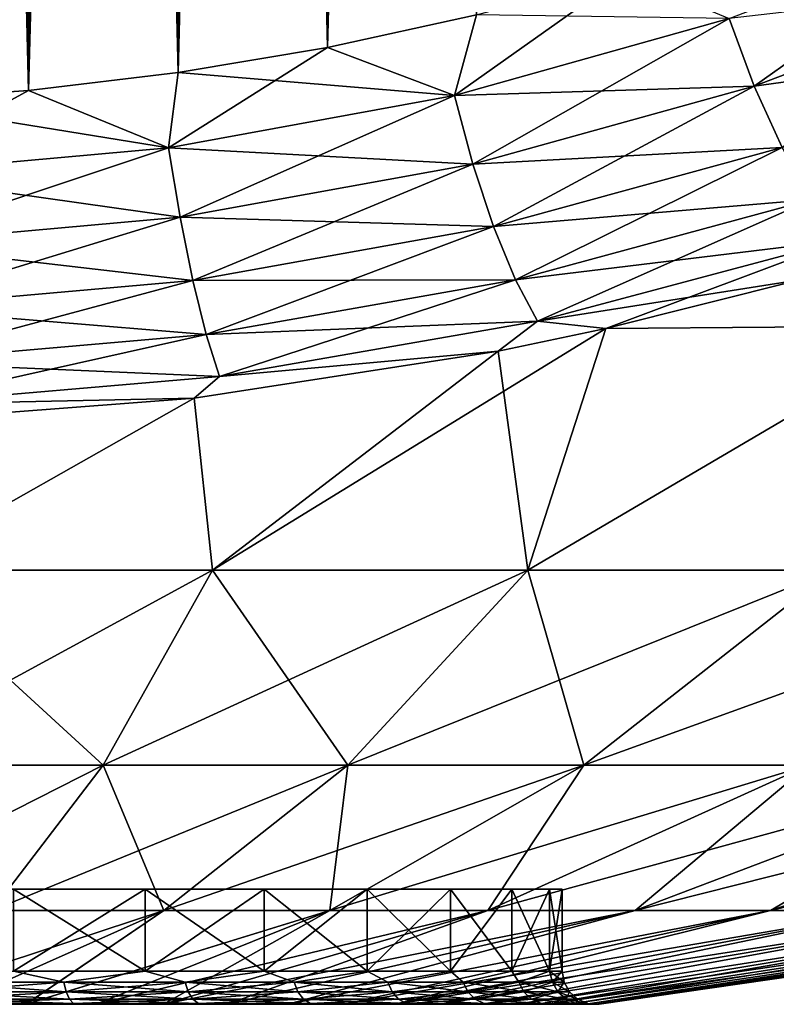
# Model space of a CAD drawing. Header units: metres. Extents: x -109 to 109, y -108 to 40.
# Tile 159 of 216: x 78.25 to 82.78, y -108.23 to -102.32. Entities that reach past the tile are written whole.
import ezdxf

# ---------------------------------------------------------------- set-up
doc = ezdxf.new("R2010")
doc.units = ezdxf.units.M
doc.layers.add('solid_K_24_42_18_000C86_XXX', color=7, linetype='CONTINUOUS')

msp = doc.modelspace()

# ---------------------------------------------------------------- linework, layer by layer
at = {"layer": 'solid_K_24_42_18_000C86_XXX'}
for points in [[(77.400528, -102.810677, 20.255026), (78.300285, -102.746971, 20.320557), (77.474655, -68.400597, 19.057268)], [(78.300285, -102.746971, 20.320557), (77.830063, -68.590843, 19.086725), (77.474655, -68.400597, 19.057268)], [(78.300285, -102.746971, 20.320557), (78.201965, -68.853828, 19.127365), (77.830063, -68.590843, 19.086725)], [(78.300003, -102.746994, -20.320528), (77.400192, -102.810699, -20.255009), (78.202202, -68.854019, -19.127394)], [(78.300285, -102.746971, 20.320557), (78.392899, -69.01445, 19.152147), (78.201965, -68.853828, 19.127365)], [(78.300003, -102.746994, -20.320528), (78.202202, -68.854019, -19.127394), (78.393143, -69.014671, -19.152182)], [(78.300003, -102.746994, -20.320528), (78.393143, -69.014671, -19.152182), (78.58625, -69.195549, -19.179989)], [(78.300285, -102.746971, 20.320557), (79.198418, -102.640305, 20.430058), (78.392899, -69.01445, 19.152147)], [(79.198418, -102.640305, 20.430058), (78.586006, -69.195305, 19.179951), (78.392899, -69.01445, 19.152147)], [(78.300003, -102.746994, -20.320528), (78.58625, -69.195549, -19.179989), (78.781387, -69.396606, -19.210876)], [(79.198418, -102.640305, 20.430058), (78.781143, -69.396339, 19.210836), (78.586006, -69.195305, 19.179951)], [(78.300003, -102.746994, -20.320528), (78.781387, -69.396606, -19.210876), (78.978111, -69.618805, -19.24489)], [(79.198418, -102.640305, 20.430058), (78.977867, -69.618523, 19.244846), (78.781143, -69.396339, 19.210836)], [(78.300003, -102.746994, -20.320528), (78.978111, -69.618805, -19.24489), (79.176247, -69.862259, -19.282072)], [(79.198418, -102.640305, 20.430058), (79.17601, -69.861954, 19.282026), (78.977867, -69.618523, 19.244846)], [(79.198181, -102.640335, -20.430023), (78.300003, -102.746994, -20.320528), (79.176247, -69.862259, -19.282072)], [(79.198418, -102.640305, 20.430058), (79.375351, -70.127441, 19.32243), (79.17601, -69.861954, 19.282026)], [(79.198181, -102.640335, -20.430023), (79.176247, -69.862259, -19.282072), (79.37558, -70.127762, -19.322477)], [(79.198181, -102.640335, -20.430023), (79.37558, -70.127762, -19.322477), (79.575951, -70.415619, -19.366138)], [(79.198418, -102.640305, 20.430058), (80.093979, -102.490112, 20.583942), (79.375351, -70.127441, 19.32243)], [(80.093979, -102.490112, 20.583942), (79.575729, -70.415283, 19.366087), (79.375351, -70.127441, 19.32243)], [(79.198181, -102.640335, -20.430023), (79.575951, -70.415619, -19.366138), (79.77726, -70.726509, -19.413111)], [(80.093979, -102.490112, 20.583942), (79.777039, -70.726166, 19.413057), (79.575729, -70.415283, 19.366087)], [(79.198181, -102.640335, -20.430023), (79.77726, -70.726509, -19.413111), (79.979355, -71.061111, -19.463436)], [(80.093979, -102.490112, 20.583942), (79.979141, -71.060745, 19.463381), (79.777039, -70.726166, 19.413057)], [(80.093788, -102.49015, -20.583906), (79.198181, -102.640335, -20.430023), (79.979355, -71.061111, -19.463436)], [(80.093979, -102.490112, 20.583942), (80.181976, -71.419518, 19.517107), (79.979141, -71.060745, 19.463381)], [(80.093788, -102.49015, -20.583906), (79.979355, -71.061111, -19.463436), (80.182182, -71.419891, -19.517162)], [(80.093788, -102.49015, -20.583906), (80.182182, -71.419891, -19.517162), (80.385605, -71.804054, -19.574345)], [(80.093979, -102.490112, 20.583942), (80.986244, -102.295151, 20.782845), (80.181976, -71.419518, 19.517107)], [(80.093788, -102.49015, -20.583906), (80.385605, -71.804054, -19.574345), (80.589584, -72.213799, -19.635021)], [(80.093788, -102.49015, -20.583906), (80.589584, -72.213799, -19.635021), (80.725792, -72.50222, -19.67745)], [(80.093788, -102.49015, -20.583906), (80.725792, -72.50222, -19.67745), (80.862198, -72.802429, -19.72146)], [(80.986099, -102.295181, -20.782808), (80.093788, -102.49015, -20.583906), (80.862198, -72.802429, -19.72146)], [(82.650032, -102.721336, -21.109089), (82.500626, -102.316986, -21.194031), (84.059883, -101.719734, -21.80619)], [(84.242584, -102.114784, -21.74626), (82.650032, -102.721336, -21.109089), (84.059883, -101.719734, -21.80619)], [(80.854225, -102.777428, -20.716362), (80.986099, -102.295181, -20.782808), (81.873779, -102.054222, -21.027426)], [(82.500626, -102.316986, -21.194031), (80.854225, -102.777428, -20.716362), (81.873779, -102.054222, -21.027426)], [(82.650032, -102.721336, 21.109089), (84.242584, -102.114784, 21.74626), (82.500626, -102.316986, 21.194031)], [(82.817764, -103.089043, -20.936758), (82.650032, -102.721336, -21.109089), (84.242584, -102.114784, -21.74626)], [(84.448944, -102.473991, 21.599897), (84.242584, -102.114784, 21.74626), (82.650032, -102.721336, 21.109089)], [(80.854225, -102.777428, -20.716362), (80.093788, -102.49015, -20.583906), (80.986099, -102.295181, -20.782808)], [(80.854218, -102.777428, 20.716362), (80.986244, -102.295151, 20.782845), (80.093979, -102.490112, 20.583942)], [(80.854218, -102.777428, 20.716362), (82.500626, -102.316986, 21.194031), (80.986244, -102.295151, 20.782845)], [(82.650032, -102.721336, 21.109089), (82.500626, -102.316986, 21.194031), (80.854218, -102.777428, 20.716362)], [(80.965195, -103.189323, -20.611195), (80.854225, -102.777428, -20.716362), (82.500626, -102.316986, -21.194031)], [(82.650032, -102.721336, -21.109089), (80.965195, -103.189323, -20.611195), (82.500626, -102.316986, -21.194031)], [(82.817764, -103.089043, 20.936758), (84.448944, -102.473991, 21.599897), (82.650032, -102.721336, 21.109089)], [(79.140831, -103.090828, -20.388363), (79.198181, -102.640335, -20.430023), (80.093788, -102.49015, -20.583906)], [(80.854225, -102.777428, -20.716362), (79.140831, -103.090828, -20.388363), (80.093788, -102.49015, -20.583906)], [(80.854218, -102.777428, 20.716362), (80.093979, -102.490112, 20.583942), (79.198418, -102.640305, 20.430058)], [(79.140831, -103.090828, -20.388363), (78.300003, -102.746994, -20.320528), (79.198181, -102.640335, -20.430023)], [(79.140831, -103.090828, 20.388363), (79.198418, -102.640305, 20.430058), (78.300285, -102.746971, 20.320557)], [(79.140831, -103.090828, 20.388363), (80.854218, -102.777428, 20.716362), (79.198418, -102.640305, 20.430058)], [(77.385109, -103.24958, -20.221329), (77.400192, -102.810699, -20.255009), (78.300003, -102.746994, -20.320528)], [(79.140831, -103.090828, -20.388363), (77.385109, -103.24958, -20.221329), (78.300003, -102.746994, -20.320528)], [(79.140831, -103.090828, 20.388363), (78.300285, -102.746971, 20.320557), (77.400528, -102.810677, 20.255026)], [(80.965187, -103.189323, 20.611193), (82.650032, -102.721336, 21.109089), (80.854218, -102.777428, 20.716362)], [(82.817764, -103.089043, 20.936758), (82.650032, -102.721336, 21.109089), (80.965187, -103.189323, 20.611193)], [(81.089188, -103.563919, -20.417965), (80.965195, -103.189323, -20.611195), (82.650032, -102.721336, -21.109089)], [(82.817764, -103.089043, -20.936758), (81.089188, -103.563919, -20.417965), (82.650032, -102.721336, -21.109089)], [(77.385109, -103.24958, 20.221329), (79.140831, -103.090828, 20.388363), (77.400528, -102.810677, 20.255026)], [(79.209229, -103.508072, -20.268925), (79.140831, -103.090828, -20.388363), (80.854225, -102.777428, -20.716362)], [(80.965187, -103.189323, 20.611193), (80.854218, -102.777428, 20.716362), (79.140831, -103.090828, 20.388363)], [(80.965195, -103.189323, -20.611195), (79.209229, -103.508072, -20.268925), (80.854225, -102.777428, -20.716362)], [(77.408218, -103.669601, -20.094501), (77.385109, -103.24958, -20.221329), (79.140831, -103.090828, -20.388363)], [(79.209221, -103.508072, 20.268925), (79.140831, -103.090828, 20.388363), (77.385109, -103.24958, 20.221329)], [(79.209229, -103.508072, -20.268925), (77.408218, -103.669601, -20.094501), (79.140831, -103.090828, -20.388363)], [(79.209221, -103.508072, 20.268925), (80.965187, -103.189323, 20.611193), (79.140831, -103.090828, 20.388363)], [(81.089188, -103.563919, 20.417965), (82.817764, -103.089043, 20.936758), (80.965187, -103.189323, 20.611193)], [(81.220245, -103.883133, -20.146004), (81.089188, -103.563919, -20.417965), (82.817764, -103.089043, -20.936758)], [(82.995735, -103.402344, 20.685358), (82.817764, -103.089043, 20.936758), (81.089188, -103.563919, 20.417965)], [(82.995735, -103.402344, -20.685358), (81.220245, -103.883133, -20.146004), (82.817764, -103.089043, -20.936758)], [(81.089188, -103.563919, 20.417965), (80.965187, -103.189323, 20.611193), (79.209221, -103.508072, 20.268925)], [(79.285408, -103.88755, -20.061007), (79.209229, -103.508072, -20.268925), (80.965195, -103.189323, -20.611195)], [(81.089188, -103.563919, -20.417965), (79.285408, -103.88755, -20.061007), (80.965195, -103.189323, -20.611195)], [(77.408218, -103.669601, 20.094501), (79.209221, -103.508072, 20.268925), (77.385109, -103.24958, 20.221329)], [(81.220245, -103.883133, 20.146004), (82.995735, -103.402344, 20.685358), (81.089188, -103.563919, 20.417965)], [(81.352013, -104.131561, -19.808432), (81.220245, -103.883133, -20.146004), (82.995735, -103.402344, -20.685358)], [(83.175354, -103.646133, 20.367018), (82.995735, -103.402344, 20.685358), (81.220245, -103.883133, 20.146004)], [(83.175354, -103.646133, -20.367018), (81.352013, -104.131561, -19.808432), (82.995735, -103.402344, -20.685358)], [(77.433922, -104.051613, -19.878992), (77.408218, -103.669601, -20.094501), (79.209229, -103.508072, -20.268925)], [(79.2854, -103.88755, 20.061007), (79.209221, -103.508072, 20.268925), (77.408218, -103.669601, 20.094501)], [(79.285408, -103.88755, -20.061007), (77.433922, -104.051613, -19.878992), (79.209229, -103.508072, -20.268925)], [(79.2854, -103.88755, 20.061007), (81.089188, -103.563919, 20.417965), (79.209221, -103.508072, 20.268925)], [(81.220245, -103.883133, 20.146004), (81.089188, -103.563919, 20.417965), (79.2854, -103.88755, 20.061007)], [(79.3657, -104.210945, -19.774645), (79.285408, -103.88755, -20.061007), (81.089188, -103.563919, -20.417965)], [(81.220245, -103.883133, -20.146004), (79.3657, -104.210945, -19.774645), (81.089188, -103.563919, -20.417965)], [(81.352013, -104.131561, 19.808432), (83.175354, -103.646133, 20.367018), (81.220245, -103.883133, 20.146004)], [(83.175354, -103.646133, -20.367018), (81.761284, -104.175003, -19.649752), (81.352013, -104.131561, -19.808432)], [(81.352013, -104.131561, 19.808432), (82.924423, -103.882095, 19.979803), (83.175354, -103.646133, 20.367018)], [(83.175354, -103.646133, -20.367018), (82.924431, -103.882088, -19.979803), (81.761284, -104.175003, -19.649752)], [(77.433922, -104.051613, 19.878992), (79.2854, -103.88755, 20.061007), (77.408218, -103.669601, 20.094501)], [(77.460976, -104.377174, -19.585203), (77.433922, -104.051613, -19.878992), (79.285408, -103.88755, -20.061007)], [(79.3657, -104.210945, 19.774645), (79.2854, -103.88755, 20.061007), (77.433922, -104.051613, 19.878992)], [(79.3657, -104.210945, -19.774645), (77.460976, -104.377174, -19.585203), (79.285408, -103.88755, -20.061007)], [(79.3657, -104.210945, 19.774645), (81.220245, -103.883133, 20.146004), (79.2854, -103.88755, 20.061007)], [(79.446236, -104.462654, -19.423655), (79.3657, -104.210945, -19.774645), (81.220245, -103.883133, -20.146004)], [(81.352013, -104.131561, 19.808432), (81.220245, -103.883133, 20.146004), (79.3657, -104.210945, 19.774645)], [(81.352013, -104.131561, -19.808432), (79.446236, -104.462654, -19.423655), (81.220245, -103.883133, -20.146004)], [(81.352013, -104.131561, 19.808432), (81.761284, -104.175003, 19.64975), (82.924423, -103.882095, 19.979803)], [(82.924431, -103.882088, -19.979803), (83.788124, -104.159546, -19.028635), (81.761284, -104.175003, -19.649752)], [(82.924423, -103.882095, 19.979803), (81.761284, -104.175003, 19.64975), (83.788116, -104.159546, 19.028639)], [(77.460976, -104.377174, 19.585203), (79.3657, -104.210945, 19.774645), (77.433922, -104.051613, 19.878992)], [(79.446236, -104.462654, 19.423655), (81.352013, -104.131561, 19.808432), (79.3657, -104.210945, 19.774645)], [(81.352013, -104.131561, -19.808432), (81.116455, -104.309998, -19.496984), (79.446236, -104.462654, -19.423655)], [(79.446236, -104.462654, 19.423655), (81.116447, -104.309998, 19.496983), (81.352013, -104.131561, 19.808432)], [(81.352013, -104.131561, 19.808432), (81.116447, -104.309998, 19.496983), (81.761284, -104.175003, 19.64975)], [(81.352013, -104.131561, -19.808432), (81.761284, -104.175003, -19.649752), (81.116455, -104.309998, -19.496984)], [(81.761284, -104.175003, -19.649752), (81.294228, -105.622948, -16.013844), (79.402718, -105.622948, -16.462139)], [(81.116455, -104.309998, -19.496984), (81.761284, -104.175003, -19.649752), (79.402718, -105.622948, -16.462139)], [(81.761284, -104.175003, 19.64975), (81.116447, -104.309998, 19.496983), (81.294228, -105.622948, 16.013844)], [(83.788124, -104.159546, -19.028635), (83.120903, -105.622948, -15.348987), (81.294228, -105.622948, -16.013844)], [(81.761284, -104.175003, -19.649752), (83.788124, -104.159546, -19.028635), (81.294228, -105.622948, -16.013844)], [(83.788116, -104.159546, 19.028639), (81.294228, -105.622948, 16.013844), (83.120903, -105.622948, 15.348987)], [(83.788116, -104.159546, 19.028639), (81.761284, -104.175003, 19.64975), (81.294228, -105.622948, 16.013844)], [(77.488075, -104.630585, -19.227312), (77.460976, -104.377174, -19.585203), (79.3657, -104.210945, -19.774645)], [(79.446236, -104.462654, 19.423655), (79.3657, -104.210945, 19.774645), (77.460976, -104.377174, 19.585203)], [(79.446236, -104.462654, -19.423655), (77.488075, -104.630585, -19.227312), (79.3657, -104.210945, -19.774645)], [(79.29422, -104.591614, -19.176945), (81.116455, -104.309998, -19.496984), (79.402718, -105.622948, -16.462139)], [(79.446236, -104.462654, -19.423655), (81.116455, -104.309998, -19.496984), (79.29422, -104.591614, -19.176945)], [(81.116447, -104.309998, 19.496983), (79.29422, -104.591614, 19.176945), (79.402718, -105.622948, 16.462139)], [(79.446236, -104.462654, 19.423655), (79.29422, -104.591614, 19.176945), (81.116447, -104.309998, 19.496983)], [(81.116447, -104.309998, 19.496983), (79.402718, -105.622948, 16.462139), (81.294228, -105.622948, 16.013844)], [(77.488075, -104.630585, 19.227312), (79.446236, -104.462654, 19.423655), (77.460976, -104.377174, 19.585203)], [(79.446236, -104.462654, -19.423655), (79.29422, -104.591614, -19.176945), (77.488075, -104.630585, -19.227312)], [(77.488075, -104.630585, 19.227312), (79.29422, -104.591614, 19.176945), (79.446236, -104.462654, 19.423655)], [(77.437294, -104.733765, -19.014738), (79.29422, -104.591614, -19.176945), (77.471954, -105.622948, -16.687813)], [(77.488075, -104.630585, -19.227312), (79.29422, -104.591614, -19.176945), (77.437294, -104.733765, -19.014738)], [(79.29422, -104.591614, 19.176945), (77.437294, -104.733765, 19.014736), (77.471954, -105.622948, 16.687813)], [(77.488075, -104.630585, 19.227312), (77.437294, -104.733765, 19.014736), (79.29422, -104.591614, 19.176945)], [(79.29422, -104.591614, -19.176945), (79.402718, -105.622948, -16.462139), (77.471954, -105.622948, -16.687813)], [(79.29422, -104.591614, 19.176945), (77.471954, -105.622948, 16.687813), (79.402718, -105.622948, 16.462139)], [(79.402718, -105.622948, -16.462139), (78.749039, -106.793419, -12.754913), (77.253075, -106.793419, -12.929766)], [(77.471954, -105.622948, -16.687813), (79.402718, -105.622948, -16.462139), (77.253075, -106.793419, -12.929766)], [(77.471954, -105.622948, 16.687813), (77.253075, -106.793419, 12.929766), (78.749039, -106.793419, 12.754913)], [(79.402718, -105.622948, 16.462139), (77.471954, -105.622948, 16.687813), (78.749039, -106.793419, 12.754913)], [(81.294228, -105.622948, -16.013844), (80.214584, -106.793419, -12.407572), (78.749039, -106.793419, -12.754913)], [(79.402718, -105.622948, -16.462139), (81.294228, -105.622948, -16.013844), (78.749039, -106.793419, -12.754913)], [(79.402718, -105.622948, 16.462139), (78.749039, -106.793419, 12.754913), (80.214584, -106.793419, 12.407572)], [(81.294228, -105.622948, 16.013844), (79.402718, -105.622948, 16.462139), (80.214584, -106.793419, 12.407572)], [(83.120903, -105.622948, -15.348987), (81.629898, -106.793419, -11.89244), (80.214584, -106.793419, -12.407572)], [(81.294228, -105.622948, -16.013844), (83.120903, -105.622948, -15.348987), (80.214584, -106.793419, -12.407572)], [(81.294228, -105.622948, 16.013844), (80.214584, -106.793419, 12.407572), (81.629898, -106.793419, 11.89244)], [(83.120903, -105.622948, 15.348987), (81.294228, -105.622948, 16.013844), (81.629898, -106.793419, 11.89244)], [(84.858047, -105.622948, -14.476562), (82.975838, -106.793419, -11.216482), (81.629898, -106.793419, -11.89244)], [(83.120903, -105.622948, -15.348987), (84.858047, -105.622948, -14.476562), (81.629898, -106.793419, -11.89244)], [(83.120903, -105.622948, 15.348987), (81.629898, -106.793419, 11.89244), (82.975838, -106.793419, 11.216482)], [(78.749039, -106.793419, -12.754913), (78.081367, -107.663673, -8.968398), (77.02951, -107.663673, -9.091343)], [(77.253075, -106.793419, -12.929766), (78.749039, -106.793419, -12.754913), (77.02951, -107.663673, -9.091343)], [(78.749039, -106.793419, 12.754913), (77.253075, -106.793419, 12.929766), (78.081367, -107.663673, 8.968398)], [(80.214584, -106.793419, -12.407572), (79.111847, -107.663673, -8.724172), (78.081367, -107.663673, -8.968398)], [(78.749039, -106.793419, -12.754913), (80.214584, -106.793419, -12.407572), (78.081367, -107.663673, -8.968398)], [(78.749039, -106.793419, 12.754913), (78.081367, -107.663673, 8.968398), (79.111847, -107.663673, 8.724172)], [(80.214584, -106.793419, 12.407572), (78.749039, -106.793419, 12.754913), (79.111847, -107.663673, 8.724172)], [(81.629898, -106.793419, -11.89244), (80.107002, -107.663673, -8.361965), (79.111847, -107.663673, -8.724172)], [(80.214584, -106.793419, -12.407572), (81.629898, -106.793419, -11.89244), (79.111847, -107.663673, -8.724172)], [(80.214584, -106.793419, 12.407572), (79.111847, -107.663673, 8.724172), (80.107002, -107.663673, 8.361965)], [(82.975838, -106.793419, -11.216482), (81.053375, -107.663673, -7.886677), (80.107002, -107.663673, -8.361965)], [(81.629898, -106.793419, -11.89244), (82.975838, -106.793419, -11.216482), (80.107002, -107.663673, -8.361965)], [(81.629898, -106.793419, 11.89244), (80.107002, -107.663673, 8.361965), (81.053375, -107.663673, 7.886677)], [(81.629898, -106.793419, 11.89244), (80.214584, -106.793419, 12.407572), (80.107002, -107.663673, 8.361965)], [(84.234207, -106.793419, -10.388842), (81.938171, -107.663673, -7.304736), (81.053375, -107.663673, -7.886677)], [(82.975838, -106.793419, -11.216482), (84.234207, -106.793419, -10.388842), (81.053375, -107.663673, -7.886677)], [(82.975838, -106.793419, 11.216482), (81.053375, -107.663673, 7.886677), (81.938171, -107.663673, 7.304736)], [(82.975838, -106.793419, 11.216482), (81.629898, -106.793419, 11.89244), (81.053375, -107.663673, 7.886677)], [(85.387978, -106.793419, -9.42071), (82.749428, -107.663673, -6.62401), (81.938171, -107.663673, -7.304736)], [(84.234207, -106.793419, -10.388842), (85.387978, -106.793419, -9.42071), (81.938171, -107.663673, -7.304736)], [(84.234207, -106.793419, 10.388842), (81.938171, -107.663673, 7.304736), (82.749428, -107.663673, 6.62401)], [(84.234207, -106.793419, 10.388842), (82.975838, -106.793419, 11.216482), (81.938171, -107.663673, 7.304736)], [(86.421562, -106.793419, -8.325178), (83.476173, -107.663673, -5.853706), (82.749428, -107.663673, -6.62401)], [(85.387978, -106.793419, -9.42071), (86.421562, -106.793419, -8.325178), (82.749428, -107.663673, -6.62401)], [(85.387978, -106.793419, 9.42071), (82.749428, -107.663673, 6.62401), (83.476173, -107.663673, 5.853706)], [(85.387978, -106.793419, 9.42071), (84.234207, -106.793419, 10.388842), (82.749428, -107.663673, 6.62401)], [(81.5, -107.537003), (71.5, -107.537003), (71.575958, -107.537003, -0.868134)], [(81.424042, -107.537003, 0.868134), (71.5, -107.537003), (81.5, -107.537003)], [(71.575958, -107.537003, 0.868134), (71.5, -107.537003), (81.424042, -107.537003, 0.868134)], [(81.424042, -107.537003, -0.868134), (71.575958, -107.537003, -0.868134), (71.801659, -107.537003, -1.710367)], [(81.5, -107.537003), (71.575958, -107.537003, -0.868134), (81.424042, -107.537003, -0.868134)], [(71.575958, -107.537003, 0.868134), (81.424042, -107.537003, 0.868134), (81.198341, -107.537003, 1.710367)], [(71.575958, -107.537003, 0.868134), (81.198341, -107.537003, 1.710367), (71.801659, -107.537003, 1.710367)], [(81.198341, -107.537003, -1.710367), (71.801659, -107.537003, -1.710367), (72.169762, -107.537003, -2.499776)], [(81.424042, -107.537003, -0.868134), (71.801659, -107.537003, -1.710367), (81.198341, -107.537003, -1.710367)], [(71.801659, -107.537003, 1.710367), (81.198341, -107.537003, 1.710367), (80.830238, -107.537003, 2.499776)], [(71.801659, -107.537003, 1.710367), (80.830238, -107.537003, 2.499776), (72.169762, -107.537003, 2.499776)], [(80.830238, -107.537003, -2.499776), (72.169762, -107.537003, -2.499776), (72.669884, -107.537003, -3.21401)], [(81.198341, -107.537003, -1.710367), (72.169762, -107.537003, -2.499776), (80.830238, -107.537003, -2.499776)], [(72.169762, -107.537003, 2.499776), (80.830238, -107.537003, 2.499776), (80.330116, -107.537003, 3.21401)], [(72.169762, -107.537003, 2.499776), (80.330116, -107.537003, 3.21401), (72.669884, -107.537003, 3.21401)], [(80.330116, -107.537003, -3.21401), (72.669884, -107.537003, -3.21401), (73.28598, -107.537003, -3.830154)], [(80.830238, -107.537003, -2.499776), (72.669884, -107.537003, -3.21401), (80.330116, -107.537003, -3.21401)], [(72.669884, -107.537003, 3.21401), (80.330116, -107.537003, 3.21401), (79.71402, -107.537003, 3.830154)], [(72.669884, -107.537003, 3.21401), (79.71402, -107.537003, 3.830154), (73.28598, -107.537003, 3.830154)], [(79.71402, -107.537003, -3.830154), (73.28598, -107.537003, -3.830154), (74.000008, -107.537003, -4.330118)], [(80.330116, -107.537003, -3.21401), (73.28598, -107.537003, -3.830154), (79.71402, -107.537003, -3.830154)], [(73.28598, -107.537003, 3.830154), (79.71402, -107.537003, 3.830154), (78.999992, -107.537003, 4.330118)], [(73.28598, -107.537003, 3.830154), (78.999992, -107.537003, 4.330118), (74.000008, -107.537003, 4.330118)], [(78.999992, -107.537003, -4.330118), (74.000008, -107.537003, -4.330118), (74.790009, -107.537003, -4.698482)], [(79.71402, -107.537003, -3.830154), (74.000008, -107.537003, -4.330118), (78.999992, -107.537003, -4.330118)], [(74.000008, -107.537003, 4.330118), (78.999992, -107.537003, 4.330118), (78.209991, -107.537003, 4.698482)], [(78.999992, -107.537003, -4.330118), (74.790009, -107.537003, -4.698482), (78.209991, -107.537003, -4.698482)], [(79.000015, -108.027771, -4.33012), (78.999992, -107.537003, -4.330118), (78.209991, -107.537003, -4.698482)], [(78.210121, -108.027771, -4.698457), (79.000015, -108.027771, -4.33012), (78.209991, -107.537003, -4.698482)], [(78.210075, -108.027771, 4.698472), (78.209991, -107.537003, 4.698482), (78.999992, -107.537003, 4.330118)], [(78.999977, -108.027771, 4.330142), (78.210075, -108.027771, 4.698472), (78.999992, -107.537003, 4.330118)], [(78.999977, -108.027771, 4.330142), (78.999992, -107.537003, 4.330118), (79.71402, -107.537003, 3.830154)], [(79.713913, -108.027771, 3.830243), (78.999977, -108.027771, 4.330142), (79.71402, -107.537003, 3.830154)], [(79.713951, -108.027771, -3.830213), (79.71402, -107.537003, -3.830154), (78.999992, -107.537003, -4.330118)], [(79.000015, -108.027771, -4.33012), (79.713951, -108.027771, -3.830213), (78.999992, -107.537003, -4.330118)], [(79.713913, -108.027771, 3.830243), (79.71402, -107.537003, 3.830154), (80.330116, -107.537003, 3.21401)], [(80.3302, -108.027771, 3.213963), (79.713913, -108.027771, 3.830243), (80.330116, -107.537003, 3.21401)], [(79.713951, -108.027771, -3.830213), (80.330231, -108.027771, -3.213931), (79.71402, -107.537003, -3.830154)], [(80.330231, -108.027771, -3.213931), (80.330116, -107.537003, -3.21401), (79.71402, -107.537003, -3.830154)], [(80.830132, -108.027771, -2.499995), (80.830238, -107.537003, -2.499776), (80.330116, -107.537003, -3.21401)], [(80.330231, -108.027771, -3.213931), (80.830132, -108.027771, -2.499995), (80.330116, -107.537003, -3.21401)], [(80.3302, -108.027771, 3.213963), (80.330116, -107.537003, 3.21401), (80.830238, -107.537003, 2.499776)], [(80.830109, -108.027771, 2.500035), (80.3302, -108.027771, 3.213963), (80.830238, -107.537003, 2.499776)], [(80.830109, -108.027771, 2.500035), (80.830238, -107.537003, 2.499776), (81.198341, -107.537003, 1.710367)], [(81.198448, -108.027771, 1.710138), (80.830109, -108.027771, 2.500035), (81.198341, -107.537003, 1.710367)], [(80.830132, -108.027771, -2.499995), (81.198463, -108.027771, -1.710096), (80.830238, -107.537003, -2.499776)], [(81.198463, -108.027771, -1.710096), (81.198341, -107.537003, -1.710367), (80.830238, -107.537003, -2.499776)], [(81.424042, -108.027771, -0.868239), (81.424042, -107.537003, -0.868134), (81.198341, -107.537003, -1.710367)], [(81.198463, -108.027771, -1.710096), (81.424042, -108.027771, -0.868239), (81.198341, -107.537003, -1.710367)], [(81.198448, -108.027771, 1.710138), (81.198341, -107.537003, 1.710367), (81.424042, -107.537003, 0.868134)], [(81.424034, -108.027771, 0.868256), (81.198448, -108.027771, 1.710138), (81.424042, -107.537003, 0.868134)], [(81.424034, -108.027771, 0.868256), (81.5, -107.537003), (81.5, -108.027771)], [(81.424034, -108.027771, 0.868256), (81.424042, -107.537003, 0.868134), (81.5, -107.537003)], [(81.5, -108.027771), (81.5, -107.537003), (81.424042, -107.537003, -0.868134)], [(81.424042, -108.027771, -0.868239), (81.5, -108.027771), (81.424042, -107.537003, -0.868134)], [(77.406631, -108.226677, -5.141561), (78.081367, -107.663673, -8.968398), (79.111847, -107.663673, -8.724172)], [(77.851303, -108.226677, -5.042977), (77.406631, -108.226677, -5.141561), (79.111847, -107.663673, -8.724172)], [(77.851234, -108.226677, 5.042994), (79.111847, -107.663673, 8.724172), (78.081367, -107.663673, 8.968398)], [(77.851234, -108.226677, 5.042994), (78.285622, -108.226677, 4.906036), (79.111847, -107.663673, 8.724172)], [(78.285683, -108.226677, -4.906013), (77.851303, -108.226677, -5.042977), (79.111847, -107.663673, -8.724172)], [(78.285622, -108.226677, 4.906036), (80.107002, -107.663673, 8.361965), (79.111847, -107.663673, 8.724172)], [(78.285622, -108.226677, 4.906036), (78.706413, -108.226677, 4.73174), (80.107002, -107.663673, 8.361965)], [(78.285683, -108.226677, -4.906013), (79.111847, -107.663673, -8.724172), (80.107002, -107.663673, -8.361965)], [(78.706474, -108.226677, -4.731712), (78.285683, -108.226677, -4.906013), (80.107002, -107.663673, -8.361965)], [(78.706413, -108.226677, 4.73174), (79.110413, -108.226677, 4.521433), (80.107002, -107.663673, 8.361965)], [(78.706474, -108.226677, -4.731712), (80.107002, -107.663673, -8.361965), (81.053375, -107.663673, -7.886677)], [(79.110474, -108.226677, -4.5214), (78.706474, -108.226677, -4.731712), (81.053375, -107.663673, -7.886677)], [(79.110413, -108.226677, 4.521433), (81.053375, -107.663673, 7.886677), (80.107002, -107.663673, 8.361965)], [(79.110413, -108.226677, 4.521433), (79.494553, -108.226677, 4.276714), (81.053375, -107.663673, 7.886677)], [(79.110474, -108.226677, -4.5214), (81.053375, -107.663673, -7.886677), (81.938171, -107.663673, -7.304736)], [(79.494606, -108.226677, -4.276675), (79.110474, -108.226677, -4.5214), (81.938171, -107.663673, -7.304736)], [(79.494553, -108.226677, 4.276714), (81.938171, -107.663673, 7.304736), (81.053375, -107.663673, 7.886677)], [(79.494553, -108.226677, 4.276714), (79.855904, -108.226677, 3.999445), (81.938171, -107.663673, 7.304736)], [(79.855949, -108.226677, -3.999401), (79.494606, -108.226677, -4.276675), (81.938171, -107.663673, -7.304736)], [(79.855904, -108.226677, 3.999445), (82.749428, -107.663673, 6.62401), (81.938171, -107.663673, 7.304736)], [(79.855904, -108.226677, 3.999445), (80.191704, -108.226677, 3.691739), (82.749428, -107.663673, 6.62401)], [(79.855949, -108.226677, -3.999401), (81.938171, -107.663673, -7.304736), (82.749428, -107.663673, -6.62401)], [(80.19175, -108.226677, -3.691692), (79.855949, -108.226677, -3.999401), (82.749428, -107.663673, -6.62401)], [(80.191704, -108.226677, 3.691739), (80.499413, -108.226677, 3.355939), (82.749428, -107.663673, 6.62401)], [(80.19175, -108.226677, -3.691692), (82.749428, -107.663673, -6.62401), (83.476173, -107.663673, -5.853706)], [(80.499451, -108.226677, -3.35589), (80.19175, -108.226677, -3.691692), (83.476173, -107.663673, -5.853706)], [(80.499413, -108.226677, 3.355939), (83.476173, -107.663673, 5.853706), (82.749428, -107.663673, 6.62401)], [(80.499413, -108.226677, 3.355939), (80.77668, -108.226677, 2.994599), (83.476173, -107.663673, 5.853706)], [(80.499451, -108.226677, -3.35589), (83.476173, -107.663673, -5.853706), (84.108582, -107.663673, -5.004241)], [(80.776718, -108.226677, -2.994547), (80.499451, -108.226677, -3.35589), (84.108582, -107.663673, -5.004241)], [(80.77668, -108.226677, 2.994599), (84.108582, -107.663673, 5.004241), (83.476173, -107.663673, 5.853706)], [(80.77668, -108.226677, 2.994599), (81.0214, -108.226677, 2.610468), (84.108582, -107.663673, 5.004241)], [(81.021439, -108.226677, -2.610408), (80.776718, -108.226677, -2.994547), (84.108582, -107.663673, -5.004241)], [(81.0214, -108.226677, 2.610468), (84.638092, -107.663673, 4.087102), (84.108582, -107.663673, 5.004241)], [(81.0214, -108.226677, 2.610468), (81.23172, -108.226677, 2.206465), (84.638092, -107.663673, 4.087102)], [(81.021439, -108.226677, -2.610408), (84.108582, -107.663673, -5.004241), (84.638092, -107.663673, -4.087102)], [(81.23175, -108.226677, -2.206398), (81.021439, -108.226677, -2.610408), (84.638092, -107.663673, -4.087102)], [(81.23172, -108.226677, 2.206465), (81.406021, -108.226677, 1.785662), (84.638092, -107.663673, 4.087102)], [(81.23175, -108.226677, -2.206398), (84.638092, -107.663673, -4.087102), (85.057549, -107.663673, -3.114692)], [(81.406044, -108.226677, -1.785594), (81.23175, -108.226677, -2.206398), (85.057549, -107.663673, -3.114692)], [(81.406021, -108.226677, 1.785662), (85.057549, -107.663673, 3.114692), (84.638092, -107.663673, 4.087102)], [(81.406021, -108.226677, 1.785662), (81.542984, -108.226677, 1.351262), (85.057549, -107.663673, 3.114692)], [(81.406044, -108.226677, -1.785594), (85.057549, -107.663673, -3.114692), (85.361275, -107.663673, -2.100161)], [(81.542999, -108.226677, -1.351204), (81.406044, -108.226677, -1.785594), (85.361275, -107.663673, -2.100161)], [(81.542984, -108.226677, 1.351262), (85.361275, -107.663673, 2.100161), (85.057549, -107.663673, 3.114692)], [(81.542984, -108.226677, 1.351262), (81.641571, -108.226677, 0.906581), (85.361275, -107.663673, 2.100161)], [(81.641579, -108.226677, -0.906539), (81.542999, -108.226677, -1.351204), (85.361275, -107.663673, -2.100161)], [(81.641571, -108.226677, 0.906581), (85.545174, -107.663673, 1.057229), (85.361275, -107.663673, 2.100161)], [(81.641571, -108.226677, 0.906581), (81.701019, -108.226677, 0.455013), (85.545174, -107.663673, 1.057229)], [(81.641579, -108.226677, -0.906539), (85.361275, -107.663673, -2.100161), (85.545174, -107.663673, -1.057229)], [(81.701019, -108.226677, -0.454991), (81.641579, -108.226677, -0.906539), (85.545174, -107.663673, -1.057229)], [(81.701019, -108.226677, -0.454991), (85.60675, -107.663673), (81.720886, -108.226677)], [(81.701019, -108.226677, 0.455013), (81.720886, -108.226677), (85.545174, -107.663673, 1.057229)], [(81.701019, -108.226677, -0.454991), (85.545174, -107.663673, -1.057229), (85.60675, -107.663673)], [(85.545174, -107.663673, 1.057229), (81.720886, -108.226677), (85.60675, -107.663673)], [(78.512917, -108.093346, -4.588993), (78.210121, -108.027771, -4.698457), (77.730141, -108.093346, -4.85772)], [(77.730141, -108.093346, 4.85772), (78.210075, -108.027771, 4.698472), (78.512917, -108.093346, 4.588993)], [(78.512917, -108.093346, 4.588993), (78.210075, -108.027771, 4.698472), (78.999977, -108.027771, 4.330142)], [(78.512917, -108.093346, -4.588993), (79.000015, -108.027771, -4.33012), (78.210121, -108.027771, -4.698457)], [(79.240791, -108.093346, -4.195089), (79.000015, -108.027771, -4.33012), (78.512917, -108.093346, -4.588993)], [(78.512917, -108.093346, 4.588993), (78.999977, -108.027771, 4.330142), (79.240791, -108.093346, 4.195089)], [(79.240791, -108.093346, 4.195089), (78.999977, -108.027771, 4.330142), (79.713913, -108.027771, 3.830243)], [(79.240791, -108.093346, -4.195089), (79.713951, -108.027771, -3.830213), (79.000015, -108.027771, -4.33012)], [(79.893898, -108.093346, -3.686755), (79.713951, -108.027771, -3.830213), (79.240791, -108.093346, -4.195089)], [(79.240791, -108.093346, 4.195089), (79.713913, -108.027771, 3.830243), (79.893898, -108.093346, 3.686755)], [(79.893898, -108.093346, 3.686755), (79.713913, -108.027771, 3.830243), (80.3302, -108.027771, 3.213963)], [(79.893898, -108.093346, -3.686755), (80.330231, -108.027771, -3.213931), (79.713951, -108.027771, -3.830213)], [(80.45443, -108.093346, -3.077855), (80.330231, -108.027771, -3.213931), (79.893898, -108.093346, -3.686755)], [(79.893898, -108.093346, 3.686755), (80.3302, -108.027771, 3.213963), (80.45443, -108.093346, 3.077855)], [(80.45443, -108.093346, 3.077855), (80.3302, -108.027771, 3.213963), (80.830109, -108.027771, 2.500035)], [(80.45443, -108.093346, -3.077855), (80.830132, -108.027771, -2.499995), (80.330231, -108.027771, -3.213931)], [(80.907097, -108.093346, -2.385), (80.830132, -108.027771, -2.499995), (80.45443, -108.093346, -3.077855)], [(80.45443, -108.093346, 3.077855), (80.830109, -108.027771, 2.500035), (80.907097, -108.093346, 2.385)], [(80.907097, -108.093346, 2.385), (80.830109, -108.027771, 2.500035), (81.198448, -108.027771, 1.710138)], [(80.907097, -108.093346, -2.385), (81.198463, -108.027771, -1.710096), (80.830132, -108.027771, -2.499995)], [(81.239548, -108.093346, -1.627088), (81.198463, -108.027771, -1.710096), (80.907097, -108.093346, -2.385)], [(80.907097, -108.093346, 2.385), (81.198448, -108.027771, 1.710138), (81.239548, -108.093346, 1.627088)], [(81.239548, -108.093346, 1.627088), (81.198448, -108.027771, 1.710138), (81.424034, -108.027771, 0.868256)], [(81.239548, -108.093346, -1.627088), (81.424042, -108.027771, -0.868239), (81.198463, -108.027771, -1.710096)], [(81.442711, -108.093346, -0.824793), (81.424042, -108.027771, -0.868239), (81.239548, -108.093346, -1.627088)], [(81.239548, -108.093346, 1.627088), (81.424034, -108.027771, 0.868256), (81.442711, -108.093346, 0.824793)], [(81.442711, -108.093346, 0.824793), (81.424034, -108.027771, 0.868256), (81.5, -108.027771)], [(81.511055, -108.093346), (81.5, -108.027771), (81.424042, -108.027771, -0.868239)], [(81.442711, -108.093346, -0.824793), (81.511055, -108.093346), (81.424042, -108.027771, -0.868239)], [(81.442711, -108.093346, 0.824793), (81.5, -108.027771), (81.511055, -108.093346)], [(77.730141, -108.093346, 4.85772), (78.512917, -108.093346, 4.588993), (77.738029, -108.151886, 4.888853)], [(77.730141, -108.093346, -4.85772), (77.738029, -108.151886, -4.888853), (78.525818, -108.151886, -4.618403)], [(78.512917, -108.093346, -4.588993), (77.730141, -108.093346, -4.85772), (78.525818, -108.151886, -4.618403)], [(78.512917, -108.093346, 4.588993), (78.525818, -108.151886, 4.618403), (77.738029, -108.151886, 4.888853)], [(78.512917, -108.093346, 4.588993), (79.240791, -108.093346, 4.195089), (78.525818, -108.151886, 4.618403)], [(78.512917, -108.093346, -4.588993), (78.525818, -108.151886, -4.618403), (79.258354, -108.151886, -4.221975)], [(79.240791, -108.093346, -4.195089), (78.512917, -108.093346, -4.588993), (79.258354, -108.151886, -4.221975)], [(79.240791, -108.093346, 4.195089), (79.258354, -108.151886, 4.221975), (78.525818, -108.151886, 4.618403)], [(79.240791, -108.093346, 4.195089), (79.893898, -108.093346, 3.686755), (79.258354, -108.151886, 4.221975)], [(79.240791, -108.093346, -4.195089), (79.258354, -108.151886, -4.221975), (79.915649, -108.151886, -3.710383)], [(79.893898, -108.093346, -3.686755), (79.240791, -108.093346, -4.195089), (79.915649, -108.151886, -3.710383)], [(79.893898, -108.093346, 3.686755), (79.915649, -108.151886, 3.710383), (79.258354, -108.151886, 4.221975)], [(79.893898, -108.093346, 3.686755), (80.45443, -108.093346, 3.077855), (79.915649, -108.151886, 3.710383)], [(79.893898, -108.093346, -3.686755), (79.915649, -108.151886, -3.710383), (80.479774, -108.151886, -3.097581)], [(80.45443, -108.093346, -3.077855), (79.893898, -108.093346, -3.686755), (80.479774, -108.151886, -3.097581)], [(80.45443, -108.093346, 3.077855), (80.479774, -108.151886, 3.097581), (79.915649, -108.151886, 3.710383)], [(80.45443, -108.093346, 3.077855), (80.907097, -108.093346, 2.385), (80.479774, -108.151886, 3.097581)], [(80.45443, -108.093346, -3.077855), (80.479774, -108.151886, -3.097581), (80.935341, -108.151886, -2.400285)], [(80.907097, -108.093346, -2.385), (80.45443, -108.093346, -3.077855), (80.935341, -108.151886, -2.400285)], [(80.907097, -108.093346, 2.385), (80.935341, -108.151886, 2.400285), (80.479774, -108.151886, 3.097581)], [(80.907097, -108.093346, 2.385), (81.239548, -108.093346, 1.627088), (80.935341, -108.151886, 2.400285)], [(80.907097, -108.093346, -2.385), (80.935341, -108.151886, -2.400285), (81.26992, -108.151886, -1.637515)], [(81.239548, -108.093346, -1.627088), (80.907097, -108.093346, -2.385), (81.26992, -108.151886, -1.637515)], [(81.239548, -108.093346, 1.627088), (81.26992, -108.151886, 1.637515), (80.935341, -108.151886, 2.400285)], [(81.239548, -108.093346, 1.627088), (81.442711, -108.093346, 0.824793), (81.26992, -108.151886, 1.637515)], [(81.239548, -108.093346, -1.627088), (81.26992, -108.151886, -1.637515), (81.474388, -108.151886, -0.830079)], [(81.442711, -108.093346, -0.824793), (81.239548, -108.093346, -1.627088), (81.474388, -108.151886, -0.830079)], [(81.442711, -108.093346, 0.824793), (81.474388, -108.151886, 0.830079), (81.26992, -108.151886, 1.637515)], [(81.442711, -108.093346, -0.824793), (81.543175, -108.151886), (81.511055, -108.093346)], [(81.442711, -108.093346, -0.824793), (81.474388, -108.151886, -0.830079), (81.543175, -108.151886)], [(81.442711, -108.093346, 0.824793), (81.511055, -108.093346), (81.474388, -108.151886, 0.830079)], [(81.511055, -108.093346), (81.543175, -108.151886), (81.474388, -108.151886, 0.830079)], [(77.738029, -108.151886, 4.888853), (78.525818, -108.151886, 4.618403), (77.750198, -108.196594, 4.93693)], [(77.738029, -108.151886, -4.888853), (77.750198, -108.196594, -4.93693), (78.545738, -108.196594, -4.66382)], [(78.525818, -108.151886, -4.618403), (77.738029, -108.151886, -4.888853), (78.545738, -108.196594, -4.66382)], [(78.525818, -108.151886, 4.618403), (78.545738, -108.196594, 4.66382), (77.750198, -108.196594, 4.93693)], [(77.750198, -108.196594, 4.93693), (78.545738, -108.196594, 4.66382), (77.765312, -108.222481, 4.996592)], [(77.750198, -108.196594, -4.93693), (77.765312, -108.222481, -4.996592), (78.570465, -108.222481, -4.720182)], [(78.545738, -108.196594, -4.66382), (77.750198, -108.196594, -4.93693), (78.570465, -108.222481, -4.720182)], [(78.545738, -108.196594, 4.66382), (78.570465, -108.222481, 4.720182), (77.765312, -108.222481, 4.996592)], [(78.525818, -108.151886, 4.618403), (79.258354, -108.151886, 4.221975), (78.545738, -108.196594, 4.66382)], [(78.525818, -108.151886, -4.618403), (78.545738, -108.196594, -4.66382), (79.285477, -108.196594, -4.263494)], [(79.258354, -108.151886, -4.221975), (78.525818, -108.151886, -4.618403), (79.285477, -108.196594, -4.263494)], [(79.258354, -108.151886, 4.221975), (79.285477, -108.196594, 4.263494), (78.545738, -108.196594, 4.66382)], [(78.545738, -108.196594, 4.66382), (79.285477, -108.196594, 4.263494), (78.570465, -108.222481, 4.720182)], [(78.545738, -108.196594, -4.66382), (78.570465, -108.222481, -4.720182), (79.319145, -108.222481, -4.315018)], [(79.285477, -108.196594, -4.263494), (78.545738, -108.196594, -4.66382), (79.319145, -108.222481, -4.315018)], [(79.285477, -108.196594, 4.263494), (79.319145, -108.222481, 4.315018), (78.570465, -108.222481, 4.720182)], [(79.258354, -108.151886, 4.221975), (79.915649, -108.151886, 3.710383), (79.285477, -108.196594, 4.263494)], [(79.258354, -108.151886, -4.221975), (79.285477, -108.196594, -4.263494), (79.949234, -108.196594, -3.74687)], [(79.915649, -108.151886, -3.710383), (79.258354, -108.151886, -4.221975), (79.949234, -108.196594, -3.74687)], [(79.915649, -108.151886, 3.710383), (79.949234, -108.196594, 3.74687), (79.285477, -108.196594, 4.263494)], [(79.285477, -108.196594, 4.263494), (79.949234, -108.196594, 3.74687), (79.319145, -108.222481, 4.315018)], [(79.285477, -108.196594, -4.263494), (79.319145, -108.222481, -4.315018), (79.990921, -108.222481, -3.792151)], [(79.949234, -108.196594, -3.74687), (79.285477, -108.196594, -4.263494), (79.990921, -108.222481, -3.792151)], [(79.949234, -108.196594, 3.74687), (79.990921, -108.222481, 3.792151), (79.319145, -108.222481, 4.315018)], [(79.915649, -108.151886, 3.710383), (80.479774, -108.151886, 3.097581), (79.949234, -108.196594, 3.74687)], [(79.915649, -108.151886, -3.710383), (79.949234, -108.196594, -3.74687), (80.518906, -108.196594, -3.128042)], [(80.479774, -108.151886, -3.097581), (79.915649, -108.151886, -3.710383), (80.518906, -108.196594, -3.128042)], [(80.479774, -108.151886, 3.097581), (80.518906, -108.196594, 3.128042), (79.949234, -108.196594, 3.74687)], [(79.949234, -108.196594, 3.74687), (80.518906, -108.196594, 3.128042), (79.990921, -108.222481, 3.792151)], [(79.949234, -108.196594, -3.74687), (79.990921, -108.222481, -3.792151), (80.567474, -108.222481, -3.165844)], [(80.518906, -108.196594, -3.128042), (79.949234, -108.196594, -3.74687), (80.567474, -108.222481, -3.165844)], [(80.518906, -108.196594, 3.128042), (80.567474, -108.222481, 3.165844), (79.990921, -108.222481, 3.792151)], [(80.479774, -108.151886, 3.097581), (80.935341, -108.151886, 2.400285), (80.518906, -108.196594, 3.128042)], [(80.479774, -108.151886, -3.097581), (80.518906, -108.196594, -3.128042), (80.978958, -108.196594, -2.423889)], [(80.935341, -108.151886, -2.400285), (80.479774, -108.151886, -3.097581), (80.978958, -108.196594, -2.423889)], [(80.935341, -108.151886, 2.400285), (80.978958, -108.196594, 2.423889), (80.518906, -108.196594, 3.128042)], [(80.518906, -108.196594, 3.128042), (80.978958, -108.196594, 2.423889), (80.567474, -108.222481, 3.165844)], [(80.518906, -108.196594, -3.128042), (80.567474, -108.222481, -3.165844), (81.033081, -108.222481, -2.453182)], [(80.978958, -108.196594, -2.423889), (80.518906, -108.196594, -3.128042), (81.033081, -108.222481, -2.453182)], [(80.978958, -108.196594, 2.423889), (81.033081, -108.222481, 2.453182), (80.567474, -108.222481, 3.165844)], [(80.935341, -108.151886, 2.400285), (81.26992, -108.151886, 1.637515), (80.978958, -108.196594, 2.423889)], [(80.935341, -108.151886, -2.400285), (80.978958, -108.196594, -2.423889), (81.316826, -108.196594, -1.653619)], [(81.26992, -108.151886, -1.637515), (80.935341, -108.151886, -2.400285), (81.316826, -108.196594, -1.653619)], [(81.26992, -108.151886, 1.637515), (81.316826, -108.196594, 1.653619), (80.978958, -108.196594, 2.423889)], [(80.978958, -108.196594, 2.423889), (81.316826, -108.196594, 1.653619), (81.033081, -108.222481, 2.453182)], [(80.978958, -108.196594, -2.423889), (81.033081, -108.222481, -2.453182), (81.375038, -108.222481, -1.673603)], [(81.316826, -108.196594, -1.653619), (80.978958, -108.196594, -2.423889), (81.375038, -108.222481, -1.673603)], [(81.316826, -108.196594, 1.653619), (81.375038, -108.222481, 1.673603), (81.033081, -108.222481, 2.453182)], [(81.26992, -108.151886, 1.637515), (81.474388, -108.151886, 0.830079), (81.316826, -108.196594, 1.653619)], [(81.26992, -108.151886, -1.637515), (81.316826, -108.196594, -1.653619), (81.523308, -108.196594, -0.838242)], [(81.474388, -108.151886, -0.830079), (81.26992, -108.151886, -1.637515), (81.523308, -108.196594, -0.838242)], [(81.474388, -108.151886, 0.830079), (81.523308, -108.196594, 0.838242), (81.316826, -108.196594, 1.653619)], [(81.316826, -108.196594, 1.653619), (81.523308, -108.196594, 0.838242), (81.375038, -108.222481, 1.673603)], [(81.316826, -108.196594, -1.653619), (81.375038, -108.222481, -1.673603), (81.584015, -108.222481, -0.848372)], [(81.523308, -108.196594, -0.838242), (81.316826, -108.196594, -1.653619), (81.584015, -108.222481, -0.848372)], [(81.523308, -108.196594, 0.838242), (81.584015, -108.222481, 0.848372), (81.375038, -108.222481, 1.673603)], [(81.474388, -108.151886, -0.830079), (81.592766, -108.196594), (81.543175, -108.151886)], [(81.474388, -108.151886, -0.830079), (81.523308, -108.196594, -0.838242), (81.592766, -108.196594)], [(81.474388, -108.151886, 0.830079), (81.543175, -108.151886), (81.523308, -108.196594, 0.838242)], [(81.543175, -108.151886), (81.592766, -108.196594), (81.523308, -108.196594, 0.838242)], [(81.523308, -108.196594, -0.838242), (81.654312, -108.222481), (81.592766, -108.196594)], [(81.523308, -108.196594, -0.838242), (81.584015, -108.222481, -0.848372), (81.654312, -108.222481)], [(81.523308, -108.196594, 0.838242), (81.592766, -108.196594), (81.584015, -108.222481, 0.848372)], [(81.592766, -108.196594), (81.654312, -108.222481), (81.584015, -108.222481, 0.848372)], [(77.765312, -108.222481, -4.996592), (77.851303, -108.226677, -5.042977), (78.285683, -108.226677, -4.906013)], [(78.570465, -108.222481, -4.720182), (77.765312, -108.222481, -4.996592), (78.285683, -108.226677, -4.906013)], [(77.765312, -108.222481, 4.996592), (78.570465, -108.222481, 4.720182), (77.851234, -108.226677, 5.042994)], [(78.570465, -108.222481, 4.720182), (78.285622, -108.226677, 4.906036), (77.851234, -108.226677, 5.042994)], [(78.570465, -108.222481, 4.720182), (78.706413, -108.226677, 4.73174), (78.285622, -108.226677, 4.906036)], [(78.570465, -108.222481, -4.720182), (78.285683, -108.226677, -4.906013), (78.706474, -108.226677, -4.731712)], [(78.570465, -108.222481, -4.720182), (78.706474, -108.226677, -4.731712), (79.110474, -108.226677, -4.5214)], [(79.319145, -108.222481, -4.315018), (78.570465, -108.222481, -4.720182), (79.110474, -108.226677, -4.5214)], [(78.570465, -108.222481, 4.720182), (79.319145, -108.222481, 4.315018), (78.706413, -108.226677, 4.73174)], [(79.319145, -108.222481, 4.315018), (79.110413, -108.226677, 4.521433), (78.706413, -108.226677, 4.73174)], [(79.319145, -108.222481, 4.315018), (79.494553, -108.226677, 4.276714), (79.110413, -108.226677, 4.521433)], [(79.319145, -108.222481, -4.315018), (79.110474, -108.226677, -4.5214), (79.494606, -108.226677, -4.276675)], [(79.319145, -108.222481, -4.315018), (79.494606, -108.226677, -4.276675), (79.855949, -108.226677, -3.999401)], [(79.990921, -108.222481, -3.792151), (79.319145, -108.222481, -4.315018), (79.855949, -108.226677, -3.999401)], [(79.319145, -108.222481, 4.315018), (79.990921, -108.222481, 3.792151), (79.494553, -108.226677, 4.276714)], [(79.990921, -108.222481, 3.792151), (79.855904, -108.226677, 3.999445), (79.494553, -108.226677, 4.276714)], [(79.990921, -108.222481, 3.792151), (80.191704, -108.226677, 3.691739), (79.855904, -108.226677, 3.999445)], [(79.990921, -108.222481, -3.792151), (79.855949, -108.226677, -3.999401), (80.19175, -108.226677, -3.691692)], [(79.990921, -108.222481, -3.792151), (80.19175, -108.226677, -3.691692), (80.499451, -108.226677, -3.35589)], [(80.567474, -108.222481, -3.165844), (79.990921, -108.222481, -3.792151), (80.499451, -108.226677, -3.35589)], [(79.990921, -108.222481, 3.792151), (80.567474, -108.222481, 3.165844), (80.191704, -108.226677, 3.691739)], [(80.567474, -108.222481, 3.165844), (80.499413, -108.226677, 3.355939), (80.191704, -108.226677, 3.691739)], [(80.567474, -108.222481, 3.165844), (80.77668, -108.226677, 2.994599), (80.499413, -108.226677, 3.355939)], [(80.567474, -108.222481, -3.165844), (80.499451, -108.226677, -3.35589), (80.776718, -108.226677, -2.994547)], [(80.567474, -108.222481, -3.165844), (80.776718, -108.226677, -2.994547), (81.021439, -108.226677, -2.610408)], [(81.033081, -108.222481, -2.453182), (80.567474, -108.222481, -3.165844), (81.021439, -108.226677, -2.610408)], [(80.567474, -108.222481, 3.165844), (81.033081, -108.222481, 2.453182), (80.77668, -108.226677, 2.994599)], [(81.033081, -108.222481, 2.453182), (81.0214, -108.226677, 2.610468), (80.77668, -108.226677, 2.994599)], [(81.033081, -108.222481, 2.453182), (81.23172, -108.226677, 2.206465), (81.0214, -108.226677, 2.610468)], [(81.033081, -108.222481, -2.453182), (81.021439, -108.226677, -2.610408), (81.23175, -108.226677, -2.206398)], [(81.033081, -108.222481, -2.453182), (81.23175, -108.226677, -2.206398), (81.406044, -108.226677, -1.785594)], [(81.375038, -108.222481, -1.673603), (81.033081, -108.222481, -2.453182), (81.406044, -108.226677, -1.785594)], [(81.033081, -108.222481, 2.453182), (81.375038, -108.222481, 1.673603), (81.23172, -108.226677, 2.206465)], [(81.375038, -108.222481, 1.673603), (81.406021, -108.226677, 1.785662), (81.23172, -108.226677, 2.206465)], [(81.375038, -108.222481, -1.673603), (81.406044, -108.226677, -1.785594), (81.542999, -108.226677, -1.351204)], [(81.375038, -108.222481, -1.673603), (81.542999, -108.226677, -1.351204), (81.641579, -108.226677, -0.906539)], [(81.584015, -108.222481, -0.848372), (81.375038, -108.222481, -1.673603), (81.641579, -108.226677, -0.906539)], [(81.375038, -108.222481, 1.673603), (81.542984, -108.226677, 1.351262), (81.406021, -108.226677, 1.785662)], [(81.375038, -108.222481, 1.673603), (81.584015, -108.222481, 0.848372), (81.542984, -108.226677, 1.351262)], [(81.584015, -108.222481, 0.848372), (81.641571, -108.226677, 0.906581), (81.542984, -108.226677, 1.351262)], [(81.584015, -108.222481, -0.848372), (81.701019, -108.226677, -0.454991), (81.720886, -108.226677)], [(81.584015, -108.222481, -0.848372), (81.720886, -108.226677), (81.654312, -108.222481)], [(81.584015, -108.222481, -0.848372), (81.641579, -108.226677, -0.906539), (81.701019, -108.226677, -0.454991)], [(81.584015, -108.222481, 0.848372), (81.701019, -108.226677, 0.455013), (81.641571, -108.226677, 0.906581)], [(81.584015, -108.222481, 0.848372), (81.654312, -108.222481), (81.701019, -108.226677, 0.455013)], [(81.654312, -108.222481), (81.720886, -108.226677), (81.701019, -108.226677, 0.455013)]]:
    msp.add_3dface(points, dxfattribs=at)

doc.saveas('drawing.dxf')
